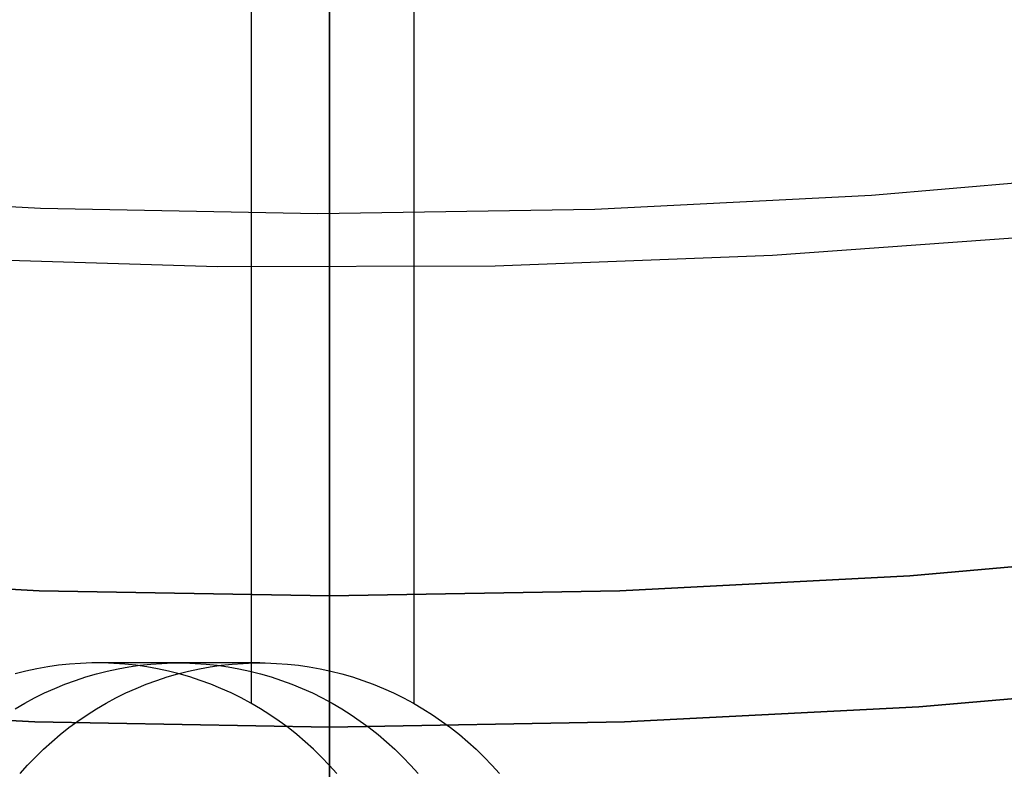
# Model space of a CAD drawing. Header units: millimetres. Extents: x 6049 to 7254, y -11340 to -10297.
# Tile 24 of 237: x 6649.3 to 6656.79, y -10745.42 to -10739.71. Entities that reach past the tile are written whole.
import ezdxf

# ---------------------------------------------------------------- set-up
doc = ezdxf.new("R2010")
doc.units = ezdxf.units.MM
doc.layers.add('color', color=7, linetype='Continuous')

msp = doc.modelspace()

# ---------------------------------------------------------------- linework, layer by layer
at = {"color": 8, "true_color": 0x7f7f7f}
for p, q in [((6651.6597, -10751.3076, 89.0308), (6651.6597, -10730.3008, 103.0637)), ((6651.6597, -10751.3076, 89.0308), (6651.6597, -10730.3008, 103.0637)), ((6651.6597, -10751.0356, 88.1), (6651.6597, -10732.1874, 88.1)), ((6651.6597, -10751.0356, 88.1), (6651.6597, -10732.1874, 88.1)), ((6651.0654, -10744.9174, 63.3307), (6651.0654, -10736.2132, 63.3307)), ((6652.3026, -10744.9174, 68.6897), (6652.3026, -10736.2132, 68.6897)), ((6651.6597, -10739.8386, 215.7332), (6651.6597, -10739.2671, 214.7755)), ((6651.6597, -10739.8386, 215.7332), (6651.6597, -10739.2671, 214.7755)), ((6651.6597, -10740.0884, 214.2027), (6651.6597, -10739.4618, 213.2345)), ((6651.6597, -10740.0884, 214.2027), (6651.6597, -10739.4618, 213.2345)), ((6651.6597, -10740.3765, 216.7101), (6651.6597, -10739.8386, 215.7332)), ((6651.6597, -10740.3765, 216.7101), (6651.6597, -10739.8386, 215.7332)), ((6651.6597, -10740.681, 215.1921), (6651.6597, -10740.0884, 214.2027)), ((6651.6597, -10740.681, 215.1921), (6651.6597, -10740.0884, 214.2027)), ((6651.6597, -10740.8801, 217.705), (6651.6597, -10740.3765, 216.7101)), ((6651.6597, -10740.8801, 217.705), (6651.6597, -10740.3765, 216.7101)), ((6651.6597, -10741.2387, 216.2015), (6651.6597, -10740.681, 215.1921)), ((6651.6597, -10741.2387, 216.2015), (6651.6597, -10740.681, 215.1921)), ((6651.6597, -10741.349, 218.7169), (6651.6597, -10740.8801, 217.705)), ((6651.6597, -10741.349, 218.7169), (6651.6597, -10740.8801, 217.705)), ((6651.6597, -10741.761, 217.2297), (6651.6597, -10741.2387, 216.2015)), ((6651.6597, -10741.761, 217.2297), (6651.6597, -10741.2387, 216.2015)), ((6651.6597, -10741.7824, 219.7444), (6651.6597, -10741.349, 218.7169)), ((6651.6597, -10741.7824, 219.7444), (6651.6597, -10741.349, 218.7169)), ((6651.6597, -10742.2471, 218.2755), (6651.6597, -10741.761, 217.2297)), ((6651.6597, -10742.2471, 218.2755), (6651.6597, -10741.761, 217.2297)), ((6651.6597, -10742.1799, 220.7863), (6651.6597, -10741.7824, 219.7444)), ((6651.6597, -10742.1799, 220.7863), (6651.6597, -10741.7824, 219.7444)), ((6651.6597, -10742.541, 221.8415), (6651.6597, -10742.1799, 220.7863)), ((6651.6597, -10742.541, 221.8415), (6651.6597, -10742.1799, 220.7863)), ((6651.6597, -10742.6966, 219.3375), (6651.6597, -10742.2471, 218.2755)), ((6651.6597, -10742.6966, 219.3375), (6651.6597, -10742.2471, 218.2755)), ((6651.6597, -10742.8653, 222.9085), (6651.6597, -10742.541, 221.8415)), ((6651.6597, -10742.8653, 222.9085), (6651.6597, -10742.541, 221.8415)), ((6651.6597, -10743.1088, 220.4146), (6651.6597, -10742.6966, 219.3375)), ((6651.6597, -10743.1088, 220.4146), (6651.6597, -10742.6966, 219.3375)), ((6651.6597, -10743.1524, 223.9861), (6651.6597, -10742.8653, 222.9085)), ((6651.6597, -10743.1524, 223.9861), (6651.6597, -10742.8653, 222.9085)), ((6651.6597, -10743.4833, 221.5054), (6651.6597, -10743.1088, 220.4146)), ((6651.6597, -10743.4833, 221.5054), (6651.6597, -10743.1088, 220.4146)), ((6651.6597, -10743.4019, 225.073), (6651.6597, -10743.1524, 223.9861)), ((6651.6597, -10743.4019, 225.073), (6651.6597, -10743.1524, 223.9861)), ((6651.6597, -10743.6135, 226.1679), (6651.6597, -10743.4019, 225.073)), ((6651.6597, -10743.6135, 226.1679), (6651.6597, -10743.4019, 225.073)), ((6651.6597, -10743.8196, 222.6085), (6651.6597, -10743.4833, 221.5054)), ((6651.6597, -10743.8196, 222.6085), (6651.6597, -10743.4833, 221.5054)), ((6651.6597, -10743.787, 227.2696), (6651.6597, -10743.6135, 226.1679)), ((6651.6597, -10743.787, 227.2696), (6651.6597, -10743.6135, 226.1679)), ((6656.0752, -10743.9437, 231.7162), (6658.2763, -10743.7532, 231.7162)), ((6658.2763, -10743.7532, 259.6), (6656.0752, -10743.9437, 259.6)), ((6656.0752, -10743.9437, 231.7162), (6658.2763, -10743.7532, 231.7162)), ((6656.0752, -10743.9437, 245.6581), (6658.2763, -10743.7532, 245.6581)), ((6658.2763, -10743.7532, 259.6), (6656.0752, -10743.9437, 259.6)), ((6651.6597, -10743.9221, 228.3765), (6651.6597, -10743.787, 227.2696)), ((6651.6597, -10743.9221, 228.3765), (6651.6597, -10743.787, 227.2696)), ((6651.6597, -10744.1173, 223.7227), (6651.6597, -10743.8196, 222.6085)), ((6651.6597, -10744.1173, 223.7227), (6651.6597, -10743.8196, 222.6085)), ((6651.6597, -10744.0188, 229.4875), (6651.6597, -10743.9221, 228.3765)), ((6651.6597, -10744.0188, 229.4875), (6651.6597, -10743.9221, 228.3765)), ((6647.2443, -10743.9437, 231.7162), (6649.4507, -10744.058, 231.7162)), ((6649.4507, -10744.058, 259.6), (6647.2443, -10743.9437, 259.6)), ((6647.2443, -10743.9437, 231.7162), (6649.4507, -10744.058, 231.7162)), ((6647.2443, -10743.9437, 245.6581), (6649.4507, -10744.058, 245.6581)), ((6649.4507, -10744.058, 259.6), (6647.2443, -10743.9437, 259.6)), ((6653.8688, -10744.058, 231.7162), (6656.0752, -10743.9437, 231.7162)), ((6656.0752, -10743.9437, 259.6), (6653.8688, -10744.058, 259.6)), ((6653.8688, -10744.058, 231.7162), (6656.0752, -10743.9437, 231.7162)), ((6653.8688, -10744.058, 245.6581), (6656.0752, -10743.9437, 245.6581)), ((6656.0752, -10743.9437, 259.6), (6653.8688, -10744.058, 259.6)), ((6649.4507, -10744.058, 231.7162), (6651.6597, -10744.0962, 231.7162)), ((6651.6597, -10744.0962, 259.6), (6649.4507, -10744.058, 259.6)), ((6649.4507, -10744.058, 231.7162), (6651.6597, -10744.0962, 231.7162)), ((6649.4507, -10744.058, 245.6581), (6651.6597, -10744.0962, 245.6581)), ((6651.6597, -10744.0962, 259.6), (6649.4507, -10744.058, 259.6)), ((6651.6597, -10744.0768, 230.6012), (6651.6597, -10744.0188, 229.4875)), ((6651.6597, -10744.0768, 230.6012), (6651.6597, -10744.0188, 229.4875)), ((6651.6597, -10744.0962, 231.7162), (6653.8688, -10744.058, 231.7162)), ((6653.8688, -10744.058, 259.6), (6651.6597, -10744.0962, 259.6)), ((6651.6597, -10744.0962, 231.7162), (6653.8688, -10744.058, 231.7162)), ((6651.6597, -10744.0962, 245.6581), (6653.8688, -10744.058, 245.6581)), ((6653.8688, -10744.058, 259.6), (6651.6597, -10744.0962, 259.6)), ((6651.6597, -10744.0962, 231.7162), (6651.6597, -10744.0768, 230.6012)), ((6651.6597, -10744.0962, 231.7162), (6651.6597, -10744.0768, 230.6012)), ((6651.6597, -10744.0962, 231.7162), (6651.6597, -10744.0962, 259.6)), ((6651.6597, -10744.0962, 231.7162), (6651.6597, -10744.0962, 259.6)), ((6651.6597, -10745.0962, 259.6), (6651.6597, -10744.0962, 259.6)), ((6651.6597, -10745.0962, 259.6), (6651.6597, -10744.0962, 259.6)), ((6651.6597, -10744.3761, 224.8465), (6651.6597, -10744.1173, 223.7227)), ((6651.6597, -10744.3761, 224.8465), (6651.6597, -10744.1173, 223.7227)), ((6651.6597, -10744.5956, 225.9787), (6651.6597, -10744.3761, 224.8465)), ((6651.6597, -10744.5956, 225.9787), (6651.6597, -10744.3761, 224.8465)), ((6651.6597, -10744.7755, 227.1179), (6651.6597, -10744.5956, 225.9787)), ((6651.6597, -10744.7755, 227.1179), (6651.6597, -10744.5956, 225.9787)), ((6649.3493, -10744.6705, 63.7269), (6649.2676, -10744.6912, 63.7457)), ((6649.4316, -10744.6528, 63.7079), (6649.3493, -10744.6705, 63.7269)), ((6649.5144, -10744.638, 63.6888), (6649.4316, -10744.6528, 63.7079)), ((6649.5977, -10744.6261, 63.6695), (6649.5144, -10744.638, 63.6888)), ((6649.6813, -10744.6172, 63.6502), (6649.5977, -10744.6261, 63.6695)), ((6649.7652, -10744.6112, 63.6309), (6649.6813, -10744.6172, 63.6502)), ((6649.8493, -10744.6082, 63.6115), (6649.7652, -10744.6112, 63.6309)), ((6649.9334, -10744.6082, 63.592), (6649.8493, -10744.6082, 63.6115)), ((6649.8862, -10744.6912, 66.4253), (6649.9679, -10744.6705, 66.4064)), ((6651.1286, -10744.6078, 68.9608), (6649.8913, -10744.6078, 63.6018)), ((6650.0174, -10744.6112, 63.5726), (6649.9334, -10744.6082, 63.592)), ((6649.9679, -10744.6705, 66.4064), (6650.0502, -10744.6528, 66.3874)), ((6650.1013, -10744.6172, 63.5533), (6650.0174, -10744.6112, 63.5726)), ((6650.0502, -10744.6528, 66.3874), (6650.133, -10744.638, 66.3683)), ((6650.1849, -10744.6261, 63.534), (6650.1013, -10744.6172, 63.5533)), ((6650.133, -10744.638, 66.3683), (6650.2163, -10744.6261, 66.3491)), ((6650.2682, -10744.638, 63.5147), (6650.1849, -10744.6261, 63.534)), ((6650.2163, -10744.6261, 66.3491), (6650.3, -10744.6172, 66.3297)), ((6650.3511, -10744.6528, 63.4956), (6650.2682, -10744.638, 63.5147)), ((6650.3, -10744.6172, 66.3297), (6650.3838, -10744.6112, 66.3104)), ((6650.4334, -10744.6705, 63.4766), (6650.3511, -10744.6528, 63.4956)), ((6650.3838, -10744.6112, 66.3104), (6650.4679, -10744.6082, 66.291)), ((6650.515, -10744.6912, 63.4578), (6650.4334, -10744.6705, 63.4766)), ((6650.4679, -10744.6082, 66.291), (6650.552, -10744.6082, 66.2716)), ((6650.5049, -10744.6912, 69.1048), (6650.5865, -10744.6705, 69.0859)), ((6650.552, -10744.6082, 66.2716), (6650.636, -10744.6112, 66.2522)), ((6650.5865, -10744.6705, 69.0859), (6650.6688, -10744.6528, 69.0669)), ((6650.636, -10744.6112, 66.2522), (6650.7199, -10744.6172, 66.2328)), ((6650.6688, -10744.6528, 69.0669), (6650.7516, -10744.638, 69.0478)), ((6650.7199, -10744.6172, 66.2328), (6650.8036, -10744.6261, 66.2135)), ((6650.7516, -10744.638, 69.0478), (6650.8349, -10744.6261, 69.0286)), ((6650.8036, -10744.6261, 66.2135), (6650.8868, -10744.638, 66.1943)), ((6650.8349, -10744.6261, 69.0286), (6650.9186, -10744.6172, 69.0093)), ((6650.8868, -10744.638, 66.1943), (6650.9697, -10744.6528, 66.1751)), ((6650.9186, -10744.6172, 69.0093), (6651.0025, -10744.6112, 68.9899)), ((6650.9697, -10744.6528, 66.1751), (6651.052, -10744.6705, 66.1561)), ((6651.0025, -10744.6112, 68.9899), (6651.0865, -10744.6082, 68.9705)), ((6651.052, -10744.6705, 66.1561), (6651.1336, -10744.6912, 66.1373)), ((6651.0865, -10744.6082, 68.9705), (6651.1706, -10744.6082, 68.9511)), ((6651.1706, -10744.6082, 68.9511), (6651.2546, -10744.6112, 68.9317)), ((6651.2546, -10744.6112, 68.9317), (6651.3385, -10744.6172, 68.9123)), ((6651.3385, -10744.6172, 68.9123), (6651.4222, -10744.6261, 68.893)), ((6651.4222, -10744.6261, 68.893), (6651.5055, -10744.638, 68.8738)), ((6651.5055, -10744.638, 68.8738), (6651.5883, -10744.6528, 68.8546)), ((6651.5883, -10744.6528, 68.8546), (6651.6706, -10744.6705, 68.8356)), ((6651.6706, -10744.6705, 68.8356), (6651.7522, -10744.6912, 68.8168)), ((6649.6461, -10744.7703, 66.4807), (6649.7253, -10744.7411, 66.4624)), ((6649.7253, -10744.7411, 66.4624), (6649.8053, -10744.7147, 66.4439)), ((6649.8053, -10744.7147, 66.4439), (6649.8862, -10744.6912, 66.4253)), ((6650.2648, -10744.7703, 69.1602), (6650.3439, -10744.7411, 69.1419)), ((6650.3439, -10744.7411, 69.1419), (6650.424, -10744.7147, 69.1235)), ((6650.424, -10744.7147, 69.1235), (6650.5049, -10744.6912, 69.1048)), ((6650.5959, -10744.7147, 63.4391), (6650.515, -10744.6912, 63.4578)), ((6650.676, -10744.7411, 63.4206), (6650.5959, -10744.7147, 63.4391)), ((6650.7551, -10744.7703, 63.4023), (6650.676, -10744.7411, 63.4206)), ((6651.1336, -10744.6912, 66.1373), (6651.2145, -10744.7147, 66.1186)), ((6651.2145, -10744.7147, 66.1186), (6651.2946, -10744.7411, 66.1001)), ((6651.2946, -10744.7411, 66.1001), (6651.3737, -10744.7703, 66.0818)), ((6651.7522, -10744.6912, 68.8168), (6651.8331, -10744.7147, 68.7981)), ((6651.8331, -10744.7147, 68.7981), (6651.9132, -10744.7411, 68.7796)), ((6651.9132, -10744.7411, 68.7796), (6651.9923, -10744.7703, 68.7614)), ((6658.3797, -10744.7479, 259.6), (6656.1442, -10744.9413, 259.6)), ((6656.1442, -10744.9413, 231.7162), (6658.3797, -10744.7479, 231.7162)), ((6656.1442, -10744.9413, 245.6581), (6658.3797, -10744.7479, 245.6581)), ((6656.1442, -10744.9413, 231.7162), (6658.3797, -10744.7479, 231.7162)), ((6658.3797, -10744.7479, 259.6), (6656.1442, -10744.9413, 259.6)), ((6649.4911, -10744.837, 66.5165), (6649.568, -10744.8023, 66.4987)), ((6649.568, -10744.8023, 66.4987), (6649.6461, -10744.7703, 66.4807)), ((6650.1097, -10744.837, 69.196), (6650.1867, -10744.8023, 69.1782)), ((6650.1867, -10744.8023, 69.1782), (6650.2648, -10744.7703, 69.1602)), ((6650.8332, -10744.8023, 63.3843), (6650.7551, -10744.7703, 63.4023)), ((6650.9102, -10744.837, 63.3665), (6650.8332, -10744.8023, 63.3843)), ((6651.3737, -10744.7703, 66.0818), (6651.4518, -10744.8023, 66.0638)), ((6651.4518, -10744.8023, 66.0638), (6651.5288, -10744.837, 66.046)), ((6651.6597, -10744.9157, 228.2626), (6651.6597, -10744.7755, 227.1179)), ((6651.6597, -10744.9157, 228.2626), (6651.6597, -10744.7755, 227.1179)), ((6651.9923, -10744.7703, 68.7614), (6652.0704, -10744.8023, 68.7433)), ((6652.0704, -10744.8023, 68.7433), (6652.1474, -10744.837, 68.7256)), ((6649.3408, -10744.9146, 66.5512), (6649.4153, -10744.8745, 66.534)), ((6649.4153, -10744.8745, 66.534), (6649.4911, -10744.837, 66.5165)), ((6649.9595, -10744.9146, 69.2307), (6650.0339, -10744.8745, 69.2135)), ((6650.0339, -10744.8745, 69.2135), (6650.1097, -10744.837, 69.196)), ((6650.986, -10744.8745, 63.349), (6650.9102, -10744.837, 63.3665)), ((6651.0604, -10744.9146, 63.3318), (6650.986, -10744.8745, 63.349)), ((6651.5288, -10744.837, 66.046), (6651.6046, -10744.8745, 66.0286)), ((6651.6046, -10744.8745, 66.0286), (6651.679, -10744.9146, 66.0114)), ((6652.1474, -10744.837, 68.7256), (6652.2232, -10744.8745, 68.7081)), ((6652.2232, -10744.8745, 68.7081), (6652.2976, -10744.9146, 68.6909)), ((6649.4162, -10745.0574, 259.6), (6647.1753, -10744.9413, 259.6)), ((6647.1753, -10744.9413, 231.7162), (6649.4162, -10745.0574, 231.7162)), ((6647.1753, -10744.9413, 245.6581), (6649.4162, -10745.0574, 245.6581)), ((6647.1753, -10744.9413, 231.7162), (6649.4162, -10745.0574, 231.7162)), ((6649.4162, -10745.0574, 259.6), (6647.1753, -10744.9413, 259.6)), ((6649.2678, -10744.9573, 66.568), (6649.3408, -10744.9146, 66.5512)), ((6649.8148, -10745.0026, 69.2641), (6649.8864, -10744.9573, 69.2476)), ((6649.8864, -10744.9573, 69.2476), (6649.9595, -10744.9146, 69.2307)), ((6651.1335, -10744.9573, 63.315), (6651.0604, -10744.9146, 63.3318)), ((6651.2051, -10745.0026, 63.2984), (6651.1335, -10744.9573, 63.315)), ((6651.6597, -10745.0159, 229.4115), (6651.6597, -10744.9157, 228.2626)), ((6651.6597, -10745.0159, 229.4115), (6651.6597, -10744.9157, 228.2626)), ((6651.679, -10744.9146, 66.0114), (6651.7521, -10744.9573, 65.9945)), ((6651.7521, -10744.9573, 65.9945), (6651.8237, -10745.0026, 65.978)), ((6652.2976, -10744.9146, 68.6909), (6652.3707, -10744.9573, 68.674)), ((6652.3707, -10744.9573, 68.674), (6652.4423, -10745.0026, 68.6575)), ((6656.1442, -10744.9413, 259.6), (6653.9033, -10745.0574, 259.6)), ((6653.9033, -10745.0574, 231.7162), (6656.1442, -10744.9413, 231.7162)), ((6653.9033, -10745.0574, 245.6581), (6656.1442, -10744.9413, 245.6581)), ((6653.9033, -10745.0574, 231.7162), (6656.1442, -10744.9413, 231.7162)), ((6656.1442, -10744.9413, 259.6), (6653.9033, -10745.0574, 259.6)), ((6649.7448, -10745.0504, 69.2803), (6649.8148, -10745.0026, 69.2641)), ((6651.2751, -10745.0504, 63.2823), (6651.2051, -10745.0026, 63.2984)), ((6651.6597, -10745.0761, 230.5632), (6651.6597, -10745.0159, 229.4115)), ((6651.6597, -10745.0761, 230.5632), (6651.6597, -10745.0159, 229.4115)), ((6651.8237, -10745.0026, 65.978), (6651.8937, -10745.0504, 65.9618)), ((6652.4423, -10745.0026, 68.6575), (6652.5123, -10745.0504, 68.6413)), ((6651.6597, -10745.0962, 259.6), (6649.4162, -10745.0574, 259.6)), ((6649.4162, -10745.0574, 231.7162), (6651.6597, -10745.0962, 231.7162)), ((6649.4162, -10745.0574, 245.6581), (6651.6597, -10745.0962, 245.6581)), ((6649.4162, -10745.0574, 231.7162), (6651.6597, -10745.0962, 231.7162)), ((6651.6597, -10745.0962, 259.6), (6649.4162, -10745.0574, 259.6)), ((6649.6098, -10745.1533, 69.3114), (6649.6764, -10745.1006, 69.296)), ((6649.6764, -10745.1006, 69.296), (6649.7448, -10745.0504, 69.2803)), ((6651.3435, -10745.1006, 63.2665), (6651.2751, -10745.0504, 63.2823)), ((6651.4101, -10745.1533, 63.2511), (6651.3435, -10745.1006, 63.2665)), ((6653.9033, -10745.0574, 259.6), (6651.6597, -10745.0962, 259.6)), ((6651.6597, -10745.0962, 231.7162), (6653.9033, -10745.0574, 231.7162)), ((6651.6597, -10745.0962, 245.6581), (6653.9033, -10745.0574, 245.6581)), ((6651.6597, -10745.0962, 231.7162), (6653.9033, -10745.0574, 231.7162)), ((6653.9033, -10745.0574, 259.6), (6651.6597, -10745.0962, 259.6)), ((6651.6597, -10745.0962, 231.7162), (6651.6597, -10745.0761, 230.5632)), ((6651.6597, -10745.0962, 231.7162), (6651.6597, -10745.0761, 230.5632)), ((6651.6597, -10745.0962, 231.7162), (6651.6597, -10745.0962, 259.6)), ((6651.6597, -10745.0962, 231.7162), (6651.6597, -10745.0962, 259.6)), ((6651.8937, -10745.0504, 65.9618), (6651.9621, -10745.1006, 65.946)), ((6651.9621, -10745.1006, 65.946), (6652.0287, -10745.1533, 65.9306)), ((6652.5123, -10745.0504, 68.6413), (6652.5807, -10745.1006, 68.6255)), ((6652.5807, -10745.1006, 68.6255), (6652.6473, -10745.1533, 68.6101)), ((6649.5449, -10745.2082, 69.3264), (6649.6098, -10745.1533, 69.3114)), ((6651.4749, -10745.2082, 63.2361), (6651.4101, -10745.1533, 63.2511)), ((6652.0287, -10745.1533, 65.9306), (6652.0935, -10745.2082, 65.9157)), ((6652.6473, -10745.1533, 68.6101), (6652.7122, -10745.2082, 68.5952)), ((6649.421, -10745.3249, 69.355), (6649.482, -10745.2655, 69.3409)), ((6649.482, -10745.2655, 69.3409), (6649.5449, -10745.2082, 69.3264)), ((6651.5379, -10745.2655, 63.2216), (6651.4749, -10745.2082, 63.2361)), ((6651.5988, -10745.3249, 63.2075), (6651.5379, -10745.2655, 63.2216)), ((6652.0935, -10745.2082, 65.9157), (6652.1565, -10745.2655, 65.9011)), ((6652.1565, -10745.2655, 65.9011), (6652.2175, -10745.3249, 65.8871)), ((6652.7122, -10745.2082, 68.5952), (6652.7751, -10745.2655, 68.5807)), ((6652.7751, -10745.2655, 68.5807), (6652.8361, -10745.3249, 68.5666)), ((6649.3621, -10745.3864, 69.3686), (6649.421, -10745.3249, 69.355)), ((6651.6578, -10745.3864, 63.1939), (6651.5988, -10745.3249, 63.2075)), ((6652.2175, -10745.3249, 65.8871), (6652.2764, -10745.3864, 65.8734)), ((6652.8361, -10745.3249, 68.5666), (6652.895, -10745.3864, 68.553)), ((6649.3052, -10745.45, 69.3817), (6649.3621, -10745.3864, 69.3686)), ((6651.7146, -10745.45, 63.1808), (6651.6578, -10745.3864, 63.1939)), ((6652.2764, -10745.3864, 65.8734), (6652.3333, -10745.45, 65.8603)), ((6652.895, -10745.3864, 68.553), (6652.9519, -10745.45, 68.5398))]:
    msp.add_line(p, q, dxfattribs=at)
at = {"layer": 'color'}
msp.add_line((6651.6597, -10607.0962, 43.5), (6651.6597, -10753.0962, 43.5), dxfattribs=at)
at = {"layer": 'color', "color": 254, "true_color": 0xcad1ee}
for p, q in [((6657.8856, -10740.8697, 26.2), (6655.7842, -10741.0483, 26.2)), ((6657.8856, -10740.8697, 26.2), (6655.7842, -10741.0483, 26.2)), ((6649.4607, -10741.1481, 26.2), (6647.3547, -10741.0359, 26.2)), ((6649.4607, -10741.1481, 26.2), (6647.3547, -10741.0359, 26.2)), ((6655.7842, -10741.0483, 26.2), (6653.6779, -10741.1544, 26.2)), ((6655.7842, -10741.0483, 26.2), (6653.6779, -10741.1544, 26.2)), ((6651.5693, -10741.1877, 26.2), (6649.4607, -10741.1481, 26.2)), ((6651.5693, -10741.1877, 26.2), (6649.4607, -10741.1481, 26.2)), ((6653.6779, -10741.1544, 26.2), (6651.5693, -10741.1877, 26.2)), ((6653.6779, -10741.1544, 26.2), (6651.5693, -10741.1877, 26.2)), ((6655.0299, -10741.5038, 30.3), (6657.1371, -10741.3518, 30.3)), ((6655.0299, -10741.5038, 30.3), (6657.1371, -10741.3518, 30.3)), ((6655.0299, -10741.5038, 28.2), (6657.1371, -10741.3518, 28.2)), ((6655.0299, -10741.5038, 29.25), (6657.1371, -10741.3518, 29.25)), ((6655.0299, -10741.5038, 28.2), (6657.1371, -10741.3518, 28.2)), ((6648.6945, -10741.5247, 30.3), (6650.8061, -10741.5903, 30.3)), ((6648.6945, -10741.5247, 30.3), (6650.8061, -10741.5903, 30.3)), ((6648.6945, -10741.5247, 28.2), (6650.8061, -10741.5903, 28.2)), ((6648.6945, -10741.5247, 29.25), (6650.8061, -10741.5903, 29.25)), ((6648.6945, -10741.5247, 28.2), (6650.8061, -10741.5903, 28.2)), ((6652.9188, -10741.5833, 30.3), (6655.0299, -10741.5038, 30.3)), ((6652.9188, -10741.5833, 30.3), (6655.0299, -10741.5038, 30.3)), ((6652.9188, -10741.5833, 28.2), (6655.0299, -10741.5038, 28.2)), ((6652.9188, -10741.5833, 29.25), (6655.0299, -10741.5038, 29.25)), ((6652.9188, -10741.5833, 28.2), (6655.0299, -10741.5038, 28.2)), ((6650.8061, -10741.5903, 30.3), (6652.9188, -10741.5833, 30.3)), ((6650.8061, -10741.5903, 30.3), (6652.9188, -10741.5833, 30.3)), ((6650.8061, -10741.5903, 28.2), (6652.9188, -10741.5833, 28.2)), ((6650.8061, -10741.5903, 29.25), (6652.9188, -10741.5833, 29.25)), ((6650.8061, -10741.5903, 28.2), (6652.9188, -10741.5833, 28.2))]:
    msp.add_line(p, q, dxfattribs=at)

doc.saveas('drawing.dxf')
